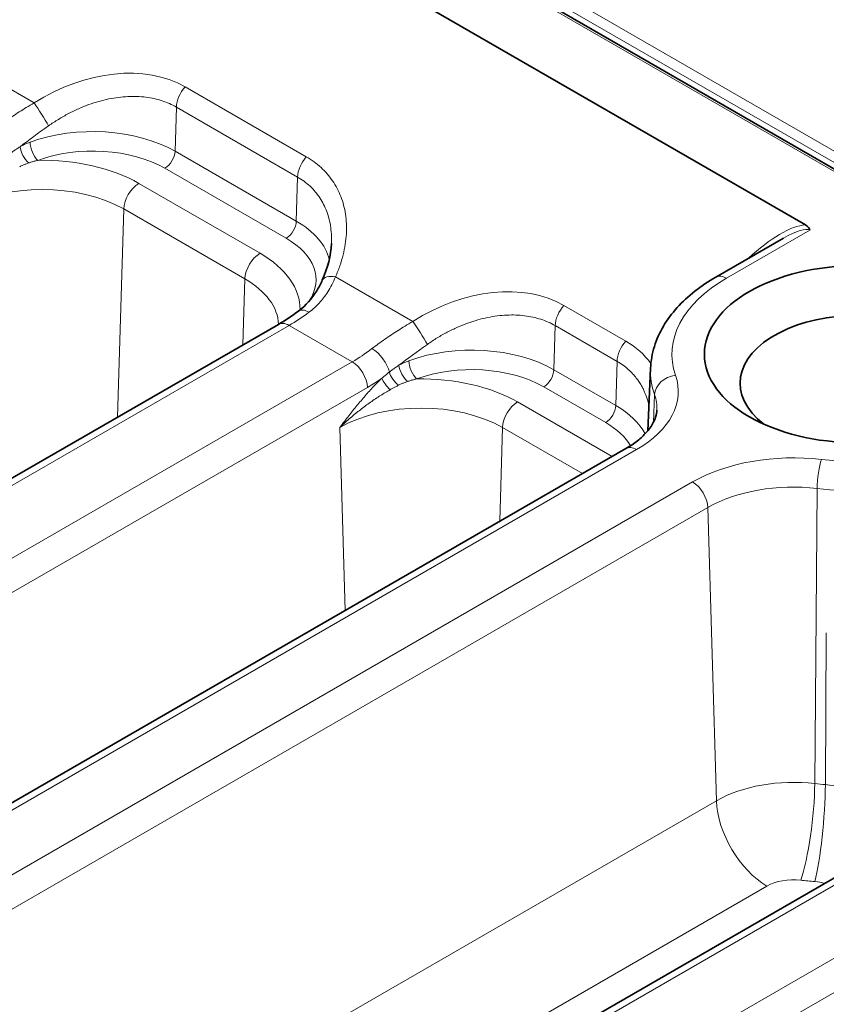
# Model space of a CAD drawing. Header units: millimetres. Extents: x 10 to 830, y 10 to 584.
# Tile 161 of 174: x 710 to 722, y 522 to 536. Entities that reach past the tile are written whole.
import ezdxf

# ---------------------------------------------------------------- set-up
doc = ezdxf.new("R2010")
doc.units = ezdxf.units.MM
doc.header["$LTSCALE"] = 2
doc.layers.add('Sichtbar (ISO)', color=7, linetype='Continuous', lineweight=35)
doc.layers.add('Sichtbar schmal (ISO)', color=7, linetype='Continuous', lineweight=18)

msp = doc.modelspace()

# ---------------------------------------------------------------- linework, layer by layer
at = {"layer": 'Sichtbar (ISO)'}
for p, q in [((707.81907396, 541.64317069), (788.41974176, 495.10835344)), ((706.91910655, 541.1474889), (721.41678305, 532.7772515)), ((721.10979921, 532.59064783), (720.16248804, 532.04407652)), ((701.29480962, 524.02475619), (714.03987909, 531.38312548)), ((719.24992182, 530.77039294), (719.21238523, 529.89300234)), ((718.90421161, 529.6437926), (707.70106139, 523.1756508)), ((711.90141134, 517.90103183), (724.6464808, 525.25940112))]:
    msp.add_line(p, q, dxfattribs=at)
for centre, major_axis, ratio, start_param, end_param in [((721.14215161, 532.69850579), (-0.34013087, 0.00581849), 0.4117359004, 3.2199123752, 3.7796855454), ((722.15374721, 530.55713446), (-1.65, 0), 0.5773502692, 2.4981298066, 6.9266481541)]:
    msp.add_ellipse(centre, major_axis=major_axis, ratio=ratio, start_param=start_param, end_param=end_param, dxfattribs=at)
msp.add_ellipse((722.15374721, 530.96538275), major_axis=(-2.15, 0), ratio=0.5773502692, dxfattribs=at)
for points in [[(714.65407961, 532.00143637), (714.73077239, 532.17413954), (714.77497718, 532.35135106), (714.78194858, 532.51430621)], [(714.03987907, 531.38312546), (714.13226872, 531.43646668), (714.22637257, 531.49896622), (714.31992159, 531.56939192)]]:
    msp.add_open_spline(points, degree=3, dxfattribs=at)
for points, knots in [([(720.1624879, 532.04407661), (720.05759212, 531.98355476), (719.9593679, 531.9176767), (719.7785225, 531.77552795), (719.69588799, 531.69924751), (719.54876335, 531.53661041), (719.48426589, 531.45022125), (719.37663227, 531.26826764), (719.33353026, 531.1726586), (719.27232918, 530.97500563), (719.25431068, 530.87297923), (719.24992182, 530.77039294)], [6.28285695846, 6.28285695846, 6.28285695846, 6.28285695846, 6.4350632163, 6.4350632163, 6.58726947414, 6.58726947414, 6.73947573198, 6.73947573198, 6.89168198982, 6.89168198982, 7.04388824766, 7.04388824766, 7.04388824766, 7.04388824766]), ([(714.3199214, 531.56939177), (714.42233662, 531.64649273), (714.50902119, 531.74429937), (714.60588167, 531.90160804), (714.63150073, 531.95059242), (714.65407981, 532.00143682)], [0, 0, 0, 0, 0.047162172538, 0.047162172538, 0.066928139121, 0.066928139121, 0.066928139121, 0.066928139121]), ([(718.90421161, 529.6437926), (718.96434534, 529.67851082), (719.01857342, 529.71513564), (719.11396058, 529.7901535), (719.15510388, 529.82853483), (719.22400166, 529.9047336), (719.25174693, 529.94251647), (719.29493179, 530.01555142), (719.31040415, 530.05075676), (719.33132698, 530.11835406), (719.33685711, 530.15076117), (719.33823052, 530.18286363)], [3.14159265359, 3.14159265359, 3.14159265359, 3.14159265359, 3.29373324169, 3.29373324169, 3.44587382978, 3.44587382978, 3.59801441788, 3.59801441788, 3.75015500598, 3.75015500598, 3.90229559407, 3.90229559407, 3.90229559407, 3.90229559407])]:
    msp.add_open_spline(points, degree=3, knots=knots, dxfattribs=at)
at = {"layer": 'Sichtbar schmal (ISO)'}
for p, q in [((708.08817625, 541.73975782), (788.6163249, 495.24680952)), ((707.76907397, 541.63821781), (788.36974176, 495.10340056)), ((708.01746555, 541.61728335), (788.54561424, 495.12433502)), ((709.53516445, 535.11161938), (710.61808839, 534.48639295)), ((714.43013067, 533.73121568), (712.73307439, 534.71101158)), ((712.59248274, 533.80857503), (712.61086681, 534.42708224)), ((714.30792309, 533.44728634), (712.61086681, 534.42708224)), ((714.28953902, 532.82877913), (712.59248274, 533.80857503)), ((714.14820381, 532.58957896), (712.45114753, 533.56937485)), ((714.28953902, 532.82877913), (714.30792309, 533.44728634)), ((713.78251957, 532.37845106), (712.08546329, 533.35824696)), ((711.87346048, 532.9994467), (711.78675275, 530.08228238)), ((713.57051676, 532.0196508), (711.87346048, 532.9994467)), ((721.48142727, 532.70366216), (720.31241406, 532.0291753)), ((714.83846531, 532.04975721), (715.92138925, 531.42453078)), ((713.57051676, 532.0196508), (713.54307154, 531.0962935)), ((718.90311501, 531.14873696), (718.03637525, 531.6491494)), ((701.44480962, 524.00989754), (714.18987909, 531.36826683)), ((714.18987909, 531.36826683), (715.07338831, 530.85817254)), ((717.8957836, 530.74671285), (717.91416767, 531.36522006)), ((718.78090729, 530.86480757), (717.91416767, 531.36522006)), ((715.07338831, 530.85817254), (702.32831884, 523.49980325)), ((718.78090729, 530.86480757), (718.76252335, 530.24630042)), ((717.8957836, 530.74671285), (718.76252335, 530.24630042)), ((717.75444839, 530.50751268), (718.62118814, 530.00710025)), ((715.28539112, 530.49937228), (702.54032165, 523.14100299)), ((719.28935213, 530.00801752), (719.30568514, 530.39939231)), ((718.71164929, 529.53261669), (717.38876415, 530.29638478)), ((714.89778585, 529.93758609), (714.97396433, 527.37466327)), ((717.17676134, 529.93758452), (717.13771446, 528.62390499)), ((718.29491775, 529.29201662), (717.17676134, 529.93758452)), ((719.05421161, 529.62893395), (707.85106139, 523.16079215)), ((708.63579976, 522.70772324), (719.83847631, 529.17559157)), ((721.58254098, 529.08436396), (721.54859752, 524.94999407)), ((708.84780257, 522.34892298), (720.05047912, 528.81679131)), ((720.05047912, 528.81679131), (720.17255629, 524.70967021)), ((721.69678835, 524.93500276), (721.70997712, 527.06277195)), ((712.05141134, 517.88617318), (724.7964808, 525.24454247)), ((725.67999003, 524.73444818), (712.93492056, 517.3760789)), ((720.17255629, 524.70967021), (709.26053415, 518.4096113)), ((725.89199284, 524.37564793), (713.14692337, 517.01727864)), ((720.87923232, 523.51366936), (710.96580914, 517.79015182))]:
    msp.add_line(p, q, dxfattribs=at)
for centre, major_axis, ratio, start_param, end_param in [((711.37366305, 533.19335337), (1.7268286, 1.18092606), 0.7149904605, 0.3304678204, 1.5199953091), ((712.82286962, 534.54093352), (0.15, 0.25980762), 0.5773502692, 1.2224814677, 2.3212879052), ((710.70788362, 534.3163149), (-0.16023424, 0.25362372), 0.0646970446, 4.0313094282, 5.4057901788), ((711.70946944, 534.41840876), (-1.94067852, -1.22451513), 0.1224829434, 5.1089629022, 5.3579243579), ((711.44107948, 533.14381204), (-1.62833011, 0), 0.5773502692, 3.926990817, 5.2816886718), ((710.54720112, 533.78727333), (0.09771446, -0.17450468), 0.4596372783, 3.9736127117, 5.3736519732), ((710.67108342, 533.84415275), (0.06931814, -0.18760329), 0.4401262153, 4.0489193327, 5.5848090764), ((711.44107948, 532.98621179), (-1.42845194, 0), 0.5773502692, 3.926990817, 5.2816886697), ((710.7339727, 532.5779635), (-1.91129633, 0), 0.5773502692, 3.926990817, 4.7452989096), ((712.45114753, 533.73267417), (-0.1, -0.17320508), 0.5773502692, 0.7853981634, 2.3212879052), ((714.5199259, 533.56113763), (0.15, 0.25980762), 0.5773502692, 1.2224814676, 2.3212879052), ((710.7339727, 532.34156312), (-1.61147908, 0), 0.5773502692, 3.926990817, 5.4977842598), ((712.08546329, 533.11329798), (0.15, 0.25980762), 0.5773502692, 0.7853981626, 2.3212879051), ((714.14820381, 532.75287827), (-0.1, -0.17320508), 0.5773502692, 0.7853981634, 2.3212879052), ((713.13813575, 532.16401615), (1.62833011, 0), 0.5773502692, 0.1358099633, 0.7853981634), ((720.78437102, 531.90867185), (-0.78394686, -0.82476537), 0.3500062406, 3.5008405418, 4.5538502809), ((720.72441721, 532.02189985), (-0.77128328, -0.67010224), 0.2273827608, 3.2198537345, 4.0050398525), ((713.13813575, 532.00641589), (1.42845194, 0), 0.5773502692, 5.9179350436, 7.0685834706), ((713.78251957, 532.13350209), (0.15, 0.25980762), 0.5773502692, 0.7853981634, 2.3212879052), ((712.43102897, 531.5981676), (1.91129633, 0), 0.5773502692, 6.2727863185, 7.0685834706), ((714.92826054, 531.87967915), (-0.27418083, 0.12175743), 0.459139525, 5.240206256, 6.2831869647), ((722.15374721, 530.96538275), (-2.60489382, 0), 0.5773502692, 5.4974587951, 6.4810043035), ((720.31241402, 531.78422635), (-0.14992613, 0.25985026), 0.5771606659, 5.4979510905, 6.2831853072), ((712.43102897, 531.36176722), (1.61147908, 0), 0.5773502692, 0.024296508, 0.7853981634), ((716.67696391, 530.13149119), (1.7268286, 1.18092606), 0.7149904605, 0.3304678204, 1.5199953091), ((718.12617048, 531.47907135), (0.15, 0.25980762), 0.5773502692, 1.2224814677, 2.3212879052), ((714.25891759, 533.36655601), (1.32020907, 2.12076833), 0.5543440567, 3.9457883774, 4.102935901), ((714.5003541, 531.32971692), (-0.18043253, 0.23967499), 0.4767984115, 5.4329266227, 6.283186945), ((714.18987909, 531.12331785), (-0.15, 0.25980762), 0.5773502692, 5.4977871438, 6.2831853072), ((716.01118448, 531.25445272), (-0.16023424, 0.25362372), 0.0646970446, 4.0313094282, 5.4057901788), ((717.01282835, 531.35656584), (-1.94074785, -1.22455069), 0.1224852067, 5.1089771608, 5.3579315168), ((716.74438034, 530.08194986), (1.62833011, 0), 0.5773502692, 0.7853981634, 2.1400960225), ((718.99291023, 530.97865892), (0.15, 0.25980762), 0.5773502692, 1.2224814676, 2.3212879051), ((717.5242084, 529.61489898), (1.74520088, 1.19882204), 0.7108812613, 0.0172277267, 0.3270587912), ((715.00434894, 532.93618107), (-1.17361622, -2.20527448), 0.5994742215, 0.7650724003, 0.9222199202), ((715.38216199, 530.8206049), (-0.18267122, 0.23797316), 0.4831041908, 3.9293657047, 5.4284276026), ((715.07338831, 530.61322357), (-0.15, 0.25980762), 0.5773502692, 3.961897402, 5.4977871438), ((715.85050229, 530.72541133), (-0.09771446, 0.17450468), 0.4596375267, 0.8320200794, 2.2320593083), ((715.97438428, 530.78229057), (-0.06931814, 0.18760329), 0.4401262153, 0.9073266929, 2.4432164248), ((716.74438034, 529.92434961), (1.42845194, 0), 0.5773502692, 0.7853981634, 2.1400960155), ((715.73273985, 530.64506687), (-0.12793704, 0.1537274), 0.4518782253, 0.7693414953, 1.9865316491), ((717.75444839, 530.67081199), (0.1, 0.17320508), 0.5773502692, 3.926990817, 5.4628805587), ((717.64345851, 530.44343263), (1.99510618, 0), 0.5773502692, 5.4977871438, 6.4810043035), ((722.15374721, 530.72898237), (-2.90471107, 0), 0.5773502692, 6.2584900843, 6.4810043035), ((719.59965521, 530.4248632), (-0.28340642, -0.09839105), 0.8005728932, 4.4412940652, 5.977183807), ((715.21633489, 532.82266274), (-1.32393774, -2.46530835), 0.5971477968, 0.7673250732, 0.8702288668), ((715.62961825, 530.55311212), (-0.13722556, 0.14549621), 0.3910329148, 0.7060167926, 1.7968575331), ((716.03727356, 529.51610132), (-1.91129633, 0), 0.5773502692, 3.926990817, 4.7452989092), ((717.64345851, 530.20703226), (1.69528893, 0), 0.5773502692, 6.2584900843, 6.4810043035), ((716.03727356, 529.27970094), (-1.61147908, 0), 0.5773502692, 3.926990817, 5.4977845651), ((717.38876415, 530.05143581), (0.15, 0.25980762), 0.5773502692, 0.7853981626, 2.3212879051), ((718.62118814, 530.17039956), (0.1, 0.17320508), 0.5773502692, 3.926990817, 5.4628805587), ((717.61112009, 529.58153744), (1.62833011, 0), 0.5773502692, 0.2877395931, 0.7853981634), ((717.61112009, 529.42393718), (1.42845194, 0), 0.5773502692, 0.3188403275, 0.7853981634), ((722.15374721, 530.96538275), (2.60545136, 0), 0.5773502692, 4.5144892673, 5.4977871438), ((719.05421161, 529.38398497), (-0.15, 0.25980762), 0.5773502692, 5.4977871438, 6.2831853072), ((721.24922942, 528.36109288), (1.99510618, 0), 0.5773502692, 1.3728966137, 2.3561944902), ((722.15374721, 530.72898237), (2.90526861, 0), 0.5773502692, 4.5144892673, 5.4977871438), ((721.64148819, 529.24553632), (-0.03450139, -0.29800949), 0.1605317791, 3.7663944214, 5.3022841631), ((719.83847631, 528.93064259), (0.15, -0.25980762), 0.5773502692, 0.8203047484, 2.3561944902), ((721.24922942, 528.1246925), (1.69528893, 0), 0.5773502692, 1.3728966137, 2.3561944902), ((721.24922942, 524.08805269), (-1.52264575, 0), 0.5773502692, 4.5144892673, 5.4977871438), ((721.35210682, 524.41275287), (-0.11500464, -0.99336495), 0.1605317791, 0.6248017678, 2.1606915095), ((721.54841486, 524.39289391), (-0.08635248, -0.99626465), 0.121220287, 0.620742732, 2.1566324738), ((722.15374721, 526.69234257), (-3.07791179, 0), 0.5773502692, 1.3728966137, 1.4217815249), ((721.47073039, 524.06564517), (-1.52264575, 0), 0.5773502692, 3.926990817, 4.5633741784), ((720.87923232, 524.33016594), (0.5, -0.8660254), 0.5773502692, 3.961897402, 5.4977871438), ((721.24922942, 523.30005143), (-0.52325492, 0), 0.5773502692, 4.5144892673, 5.4977871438), ((722.15374721, 525.9043413), (-4.07730262, 0), 0.5773502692, 1.3728966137, 1.4217815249), ((721.47073039, 523.2776439), (-0.52325492, 0), 0.5773502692, 4.2813263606, 4.5633741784)]:
    msp.add_ellipse(centre, major_axis=major_axis, ratio=ratio, start_param=start_param, end_param=end_param, dxfattribs=at)
for points, knots in [([(712.61086681, 534.42708224), (712.57980346, 534.44501644), (712.54747325, 534.46141679), (712.51412014, 534.47618584), (712.48076703, 534.49095489), (712.44640241, 534.50410525), (712.41073418, 534.51572468), (712.37506594, 534.52734411), (712.33808282, 534.53741834), (712.30009535, 534.5458087), (712.26210788, 534.55419905), (712.22311961, 534.56090958), (712.18320875, 534.56590587), (712.14329788, 534.57090216), (712.10246491, 534.57418348), (712.06077571, 534.57570699), (712.01908651, 534.5772305), (711.97654104, 534.576996), (711.93320172, 534.57495124), (711.88986239, 534.57290647), (711.84572864, 534.56904973), (711.80094731, 534.56333406), (711.75616598, 534.5576184), (711.71073675, 534.55004331), (711.66483993, 534.540584), (711.6189431, 534.53112468), (711.57257886, 534.51978254), (711.52587085, 534.50653002), (711.47916283, 534.4932775), (711.43211073, 534.47811247), (711.3849596, 534.46105964), (711.33780847, 534.44400681), (711.29055759, 534.42507185), (711.24317539, 534.40416861), (711.19579318, 534.38326537), (711.14828177, 534.36038748), (711.10092911, 534.3355804), (711.05357645, 534.31077331), (711.00638311, 534.28403443), (710.95973347, 534.25551882), (710.91308382, 534.22700321), (710.86697481, 534.19671626), (710.82152005, 534.16467907)], [0, 0, 0, 0, 0.0714285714, 0.0714285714, 0.0714285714, 0.1428571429, 0.1428571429, 0.1428571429, 0.2142857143, 0.2142857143, 0.2142857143, 0.2857142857, 0.2857142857, 0.2857142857, 0.3571428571, 0.3571428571, 0.3571428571, 0.4285714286, 0.4285714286, 0.4285714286, 0.5, 0.5, 0.5, 0.5714285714, 0.5714285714, 0.5714285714, 0.6428571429, 0.6428571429, 0.6428571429, 0.7142857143, 0.7142857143, 0.7142857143, 0.7857142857, 0.7857142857, 0.7857142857, 0.8571428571, 0.8571428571, 0.8571428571, 0.9285714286, 0.9285714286, 0.9285714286, 1, 1, 1, 1]), ([(710.61808839, 534.48639295), (710.58053269, 534.46417414), (710.54453146, 534.4424375), (710.51024204, 534.42135881), (710.47595261, 534.40028011), (710.44337787, 534.37985224), (710.41199297, 534.35983524), (710.38060806, 534.33981824), (710.35041807, 534.32019965), (710.31987288, 534.29994639), (710.28932769, 534.27969312), (710.25842168, 534.25882397), (710.22741083, 534.2373754), (710.19639997, 534.21592683), (710.16528132, 534.19390811), (710.13487351, 534.17183), (710.1044657, 534.14975189), (710.07477139, 534.12760068), (710.04568709, 534.10524924)], [0.00000000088, 0.00000000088, 0.00000000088, 0.00000000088, 0.16666666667, 0.16666666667, 0.16666666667, 0.33333333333, 0.33333333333, 0.33333333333, 0.5, 0.5, 0.5, 0.66666666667, 0.66666666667, 0.66666666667, 0.83333333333, 0.83333333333, 0.83333333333, 1, 1, 1, 1]), ([(710.42210398, 533.87157789), (710.40739943, 533.86225821), (710.39265497, 533.85258984), (710.37818991, 533.8427518), (710.37668121, 533.84172569), (710.37517551, 533.84069786), (710.37367181, 533.83966752), (710.36075841, 533.83081916), (710.34798764, 533.82178306), (710.33476538, 533.8120749), (710.32000346, 533.80123628), (710.30469036, 533.78955223), (710.28920801, 533.77714439)], [0.00000005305, 0.00000005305, 0.00000005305, 0.00000005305, 0.33333333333, 0.33333333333, 0.33333333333, 0.36809986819, 0.36809986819, 0.36809986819, 0.66666666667, 0.66666666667, 0.66666666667, 1, 1, 1, 1]), ([(710.67108342, 533.68085343), (710.65668496, 533.6775759), (710.64236492, 533.67405683), (710.62813742, 533.67029105), (710.61390992, 533.66652527), (710.59977496, 533.66251285), (710.58573392, 533.65824405), (710.57169288, 533.65397526), (710.55774577, 533.64945003), (710.54390736, 533.64466158)], [0.0000000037, 0.0000000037, 0.0000000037, 0.0000000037, 0.33333333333, 0.33333333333, 0.33333333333, 0.66666666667, 0.66666666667, 0.66666666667, 1, 1, 1, 1]), ([(710.54390702, 533.64466146), (710.53004731, 533.6398661), (710.51610565, 533.63475858), (710.502402, 533.62942779), (710.48869825, 533.62409695), (710.47522577, 533.61855466), (710.46115766, 533.61238012), (710.44708956, 533.60620557), (710.43243331, 533.59938833), (710.41755916, 533.59195685)], [0.000002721, 0.000002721, 0.000002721, 0.000002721, 0.33333333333, 0.33333333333, 0.33333333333, 0.66666666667, 0.66666666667, 0.66666666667, 1, 1, 1, 1]), ([(714.78194858, 532.51430614), (714.78349522, 532.55045831), (714.78356885, 532.58603924), (714.78220516, 532.62096935), (714.78060351, 532.66199457), (714.77701891, 532.70212187), (714.77152378, 532.74122018), (714.76602865, 532.78031849), (714.75862365, 532.81838781), (714.74939321, 532.85532194), (714.74016276, 532.89225607), (714.72910843, 532.92805587), (714.71630795, 532.96266254), (714.70350748, 532.9972692), (714.68896412, 533.03068421), (714.67270419, 533.06291946), (714.65644427, 533.0951547), (714.63845867, 533.12620804), (714.61892307, 533.1558526), (714.59938746, 533.18549716), (714.57831959, 533.21374134), (714.55555284, 533.24080751), (714.53278609, 533.26787369), (714.50830738, 533.29375287), (714.4821951, 533.3182707), (714.45608282, 533.34278853), (714.42833076, 533.3659415), (714.39922446, 533.38748229), (714.37011816, 533.40902308), (714.33966717, 533.42895862), (714.30792309, 533.44728634)], [0.29632640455, 0.29632640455, 0.29632640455, 0.29632640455, 0.35714285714, 0.35714285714, 0.35714285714, 0.42857142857, 0.42857142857, 0.42857142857, 0.5, 0.5, 0.5, 0.57142857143, 0.57142857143, 0.57142857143, 0.64285714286, 0.64285714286, 0.64285714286, 0.71428571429, 0.71428571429, 0.71428571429, 0.78571428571, 0.78571428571, 0.78571428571, 0.85714285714, 0.85714285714, 0.85714285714, 0.92857142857, 0.92857142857, 0.92857142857, 1, 1, 1, 1]), ([(714.46718007, 531.55249908), (714.49384264, 531.57254801), (714.51903789, 531.59349483), (714.54255084, 531.61482479), (714.56606379, 531.63615475), (714.58789872, 531.65784522), (714.60914619, 531.68084157), (714.63039366, 531.70383791), (714.65105118, 531.72814876), (714.67135821, 531.75440006), (714.69166523, 531.78065137), (714.71162016, 531.80884913), (714.73102609, 531.83926321), (714.75043203, 531.86967729), (714.76928851, 531.90230903), (714.78730225, 531.93734551), (714.805316, 531.97238199), (714.82248656, 532.00982427), (714.83846531, 532.04975721)], [0, 0, 0, 0, 0.16666666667, 0.16666666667, 0.16666666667, 0.33333333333, 0.33333333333, 0.33333333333, 0.5, 0.5, 0.5, 0.66666666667, 0.66666666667, 0.66666666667, 0.83333333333, 0.83333333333, 0.83333333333, 0.9999999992, 0.9999999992, 0.9999999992, 0.9999999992]), ([(717.91416767, 531.36522006), (717.88310432, 531.38315426), (717.85077411, 531.39955461), (717.817421, 531.41432366), (717.78406789, 531.42909271), (717.74970327, 531.44224307), (717.71403503, 531.4538625), (717.6783668, 531.46548193), (717.64138368, 531.47555617), (717.60339621, 531.48394652), (717.56540874, 531.49233687), (717.52642047, 531.49904741), (717.48650961, 531.5040437), (717.44659874, 531.50903998), (717.40576577, 531.5123213), (717.36407657, 531.51384481), (717.32238736, 531.51536832), (717.2798419, 531.51513382), (717.23650257, 531.51308906), (717.19316325, 531.51104429), (717.1490295, 531.50718755), (717.10424817, 531.50147189), (717.05946684, 531.49575622), (717.01403761, 531.48818113), (716.96814078, 531.47872182), (716.92224396, 531.4692625), (716.87587972, 531.45792037), (716.82917171, 531.44466784), (716.78246369, 531.43141532), (716.73541159, 531.41625029), (716.68826046, 531.39919746), (716.64110933, 531.38214463), (716.59385845, 531.36320967), (716.54647625, 531.34230643), (716.49909404, 531.3214032), (716.45158263, 531.2985253), (716.40422997, 531.27371822), (716.35687731, 531.24891113), (716.30968397, 531.22217225), (716.26303432, 531.19365664), (716.21638468, 531.16514104), (716.17027567, 531.13485408), (716.12482091, 531.10281689)], [0, 0, 0, 0, 0.0714285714, 0.0714285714, 0.0714285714, 0.1428571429, 0.1428571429, 0.1428571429, 0.2142857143, 0.2142857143, 0.2142857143, 0.2857142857, 0.2857142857, 0.2857142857, 0.3571428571, 0.3571428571, 0.3571428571, 0.4285714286, 0.4285714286, 0.4285714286, 0.5, 0.5, 0.5, 0.5714285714, 0.5714285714, 0.5714285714, 0.6428571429, 0.6428571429, 0.6428571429, 0.7142857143, 0.7142857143, 0.7142857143, 0.7857142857, 0.7857142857, 0.7857142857, 0.8571428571, 0.8571428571, 0.8571428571, 0.9285714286, 0.9285714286, 0.9285714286, 1, 1, 1, 1]), ([(715.92138925, 531.42453078), (715.88383355, 531.40231196), (715.84783232, 531.38057532), (715.81354289, 531.35949663), (715.77925347, 531.33841793), (715.74667873, 531.31799007), (715.71529383, 531.29797306), (715.68390892, 531.27795606), (715.65371893, 531.25833747), (715.62317374, 531.23808421), (715.59262855, 531.21783094), (715.56172254, 531.19696179), (715.53071168, 531.17551322), (715.49970083, 531.15406465), (715.46858218, 531.13204593), (715.43817437, 531.10996782), (715.40776656, 531.08788971), (715.37807225, 531.06573851), (715.34898795, 531.04338707)], [0.00000000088, 0.00000000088, 0.00000000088, 0.00000000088, 0.16666666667, 0.16666666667, 0.16666666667, 0.33333333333, 0.33333333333, 0.33333333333, 0.5, 0.5, 0.5, 0.66666666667, 0.66666666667, 0.66666666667, 0.83333333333, 0.83333333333, 0.83333333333, 1, 1, 1, 1]), ([(715.59250887, 530.71528221), (715.60594706, 530.72605186), (715.61980698, 530.73671353), (715.63381536, 530.74707987), (715.64782375, 530.75744621), (715.66196813, 530.76752382), (715.67712064, 530.7779059), (715.69227315, 530.78828798), (715.70844578, 530.79896709), (715.72540494, 530.80971578)], [0.00000002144, 0.00000002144, 0.00000002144, 0.00000002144, 0.33333333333, 0.33333333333, 0.33333333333, 0.66666666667, 0.66666666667, 0.66666666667, 1, 1, 1, 1]), ([(715.72540508, 530.80971587), (715.7404435, 530.81795788), (715.75571197, 530.82581443), (715.77119651, 530.83329646), (715.78668105, 530.84077849), (715.80238163, 530.84788601), (715.81829217, 530.85463158), (715.83420271, 530.86137714), (715.85032322, 530.86776073), (715.86664148, 530.87379021)], [0, 0, 0, 0, 0.3333333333, 0.3333333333, 0.3333333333, 0.6666666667, 0.6666666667, 0.6666666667, 1, 1, 1, 1]), ([(719.22768394, 530.25060004), (719.22581165, 530.25883541), (719.22384975, 530.26701793), (719.2217993, 530.2751454), (719.21862658, 530.28772127), (719.21524202, 530.30016533), (719.21164904, 530.31247364), (719.20607732, 530.33156046), (719.20000444, 530.3503208), (719.19344543, 530.36874051), (719.18803097, 530.38394601), (719.18228532, 530.39891934), (719.17621382, 530.41365908), (719.1701875, 530.42828914), (719.16384016, 530.44268908), (719.15717724, 530.45685731), (719.14899531, 530.4742556), (719.14033762, 530.49130459), (719.13121033, 530.50800221), (719.12541636, 530.5186018), (719.11943308, 530.52905979), (719.11326219, 530.5393755), (719.10179658, 530.55854225), (719.08968322, 530.57721835), (719.07694148, 530.59537885), (719.0720225, 530.60238976), (719.06700985, 530.60932384), (719.0619049, 530.61617976), (719.04664313, 530.63667624), (719.03055398, 530.65647533), (719.0137467, 530.67547389), (719.01036951, 530.67929138), (719.00696341, 530.68307662), (719.00352947, 530.68682891), (718.98300579, 530.70925532), (718.96150926, 530.73051723), (718.9384619, 530.75110567), (718.91541455, 530.77169411), (718.89079695, 530.79159372), (718.86455427, 530.81060885), (718.8383116, 530.82962398), (718.81044356, 530.84775307), (718.78090708, 530.86480745)], [0.36512547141, 0.36512547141, 0.36512547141, 0.36512547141, 0.38461538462, 0.38461538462, 0.38461538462, 0.41477272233, 0.41477272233, 0.41477272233, 0.46153846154, 0.46153846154, 0.46153846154, 0.50014362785, 0.50014362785, 0.50014362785, 0.53846153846, 0.53846153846, 0.53846153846, 0.58551513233, 0.58551513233, 0.58551513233, 0.61538461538, 0.61538461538, 0.61538461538, 0.67088256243, 0.67088256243, 0.67088256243, 0.69230769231, 0.69230769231, 0.69230769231, 0.75636031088, 0.75636031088, 0.75636031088, 0.76923076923, 0.76923076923, 0.76923076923, 0.84615384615, 0.84615384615, 0.84615384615, 0.92307692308, 0.92307692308, 0.92307692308, 1, 1, 1, 1]), ([(715.48828304, 530.62901298), (715.48949841, 530.63003966), (715.49071562, 530.63106736), (715.49193431, 530.63209576), (715.50179658, 530.64041815), (715.51175566, 530.64878792), (715.52162777, 530.65703797), (715.53271978, 530.66630749), (715.54370208, 530.67542609), (715.55541799, 530.68506494), (715.56713391, 530.69470379), (715.57958334, 530.70486295), (715.59250882, 530.71528217)], [0, 0, 0, 0, 0.0366601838, 0.0366601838, 0.0366601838, 0.3333333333, 0.3333333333, 0.3333333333, 0.6666666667, 0.6666666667, 0.6666666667, 1, 1, 1, 1]), ([(714.89779005, 529.93758928), (714.94247841, 529.99582576), (714.98521654, 530.05124729), (715.02500067, 530.10210641), (715.06478481, 530.15296554), (715.10161764, 530.19926083), (715.13917139, 530.2453241), (715.17672514, 530.29138736), (715.21500066, 530.33721815), (715.2541083, 530.38227378), (715.29321593, 530.42732941), (715.3331565, 530.47160945), (715.37234964, 530.51300107), (715.41154277, 530.55439268), (715.44998915, 530.59289551), (715.48828303, 530.62901296)], [0, 0, 0, 0, 0.2, 0.2, 0.2, 0.4, 0.4, 0.4, 0.6, 0.6, 0.6, 0.8, 0.8, 0.8, 0.99999997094, 0.99999997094, 0.99999997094, 0.99999997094]), ([(715.60492979, 530.46820601), (715.61743206, 530.47525681), (715.63004103, 530.48226317), (715.64245601, 530.48904213), (715.65487101, 530.4958211), (715.66709003, 530.50237788), (715.68004721, 530.50917923), (715.69300436, 530.51598056), (715.70670172, 530.52302076), (715.72085999, 530.53009465)], [0.00000053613, 0.00000053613, 0.00000053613, 0.00000053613, 0.33333333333, 0.33333333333, 0.33333333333, 0.66666666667, 0.66666666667, 0.66666666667, 0.99999942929, 0.99999942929, 0.99999942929, 0.99999942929]), ([(715.72086006, 530.53009469), (715.73376966, 530.5365446), (715.7470471, 530.54279556), (715.76040631, 530.54872938), (715.77376552, 530.55466319), (715.78719924, 530.56029023), (715.80156344, 530.56594498), (715.8159276, 530.57159972), (715.83122887, 530.57727082), (715.84720798, 530.58279932)], [0, 0, 0, 0, 0.33333333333, 0.33333333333, 0.33333333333, 0.66666666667, 0.66666666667, 0.66666666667, 0.99999912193, 0.99999912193, 0.99999912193, 0.99999912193]), ([(715.84720811, 530.58279936), (715.8610208, 530.58757892), (715.87495021, 530.59209913), (715.88898174, 530.59636575), (715.90301326, 530.60063237), (715.91714687, 530.60464548), (715.93138289, 530.60841422), (715.94561892, 530.61218296), (715.95995737, 530.61570725), (715.97438428, 530.61899125)], [0, 0, 0, 0, 0.33333333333, 0.33333333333, 0.33333333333, 0.66666666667, 0.66666666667, 0.66666666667, 0.99999994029, 0.99999994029, 0.99999994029, 0.99999994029]), ([(714.89779005, 529.93758928), (714.9494875, 529.98696152), (715.00023408, 530.03267084), (715.04817428, 530.07387513), (715.09611449, 530.11507942), (715.14116075, 530.15183038), (715.18712048, 530.18766012), (715.2330802, 530.22348985), (715.28001491, 530.25836585), (715.32753128, 530.2919097), (715.37504765, 530.32545355), (715.42316347, 530.35764895), (715.46970592, 530.38716824), (715.51624837, 530.41668754), (715.56120065, 530.44354814), (715.60492973, 530.46820598)], [0, 0, 0, 0, 0.2, 0.2, 0.2, 0.4, 0.4, 0.4, 0.6, 0.6, 0.6, 0.8, 0.8, 0.8, 1, 1, 1, 1])]:
    msp.add_open_spline(points, degree=3, knots=knots, dxfattribs=at)
for points in [[(710.56334063, 533.9356524), (710.5470544, 533.92963475), (710.51485447, 533.91688614), (710.46774704, 533.89556636), (710.43717067, 533.87983542), (710.42210395, 533.87157793)], [(714.83846531, 532.04975721), (714.86163241, 532.10192682), (714.90233373, 532.20528836), (714.94743148, 532.35649631), (714.97779029, 532.50593925), (714.99322095, 532.65117688), (714.99422572, 532.79167793), (714.98119736, 532.92657499), (714.95466559, 533.05497656), (714.9152339, 533.1761578), (714.86349449, 533.28972776), (714.7995832, 533.39575041), (714.72478893, 533.4927093), (714.63799206, 533.58212862), (714.53954168, 533.66280366), (714.46771569, 533.70951568), (714.43013067, 533.73121568)]]:
    msp.add_open_spline(points, degree=3, dxfattribs=at)

doc.saveas('drawing.dxf')
